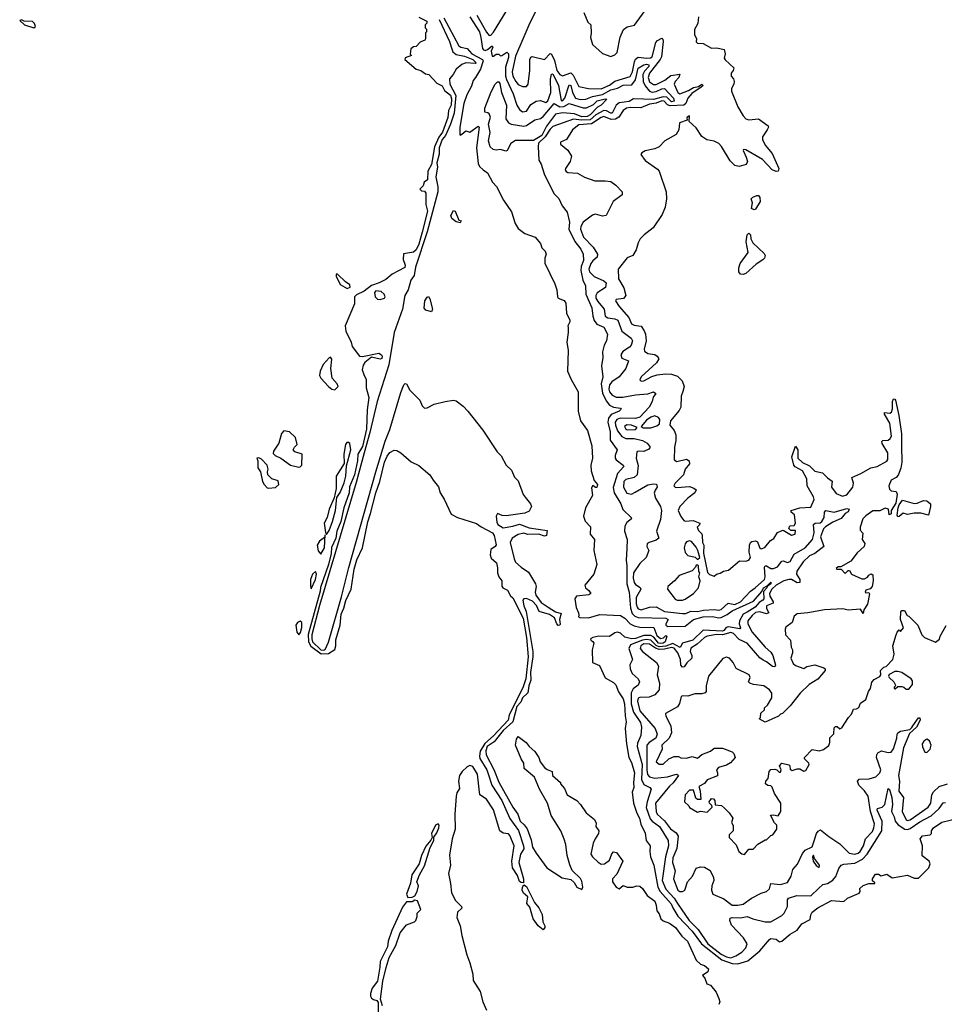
# Model space of a CAD drawing. Extents: x 2386423 to 2568864, y 578392 to 761999.
# Tile 3 of 256: x 2459912 to 2466612, y 594797 to 601933. Entities that reach past the tile are written whole.
import ezdxf

# ---------------------------------------------------------------- set-up
doc = ezdxf.new("R2010")
doc.units = 0

msp = doc.modelspace()

# ---------------------------------------------------------------- linework, layer by layer
at = {"layer": '0CON05XD'}
for points in [[(2463736, 602165), (2463608.5, 601911.5), (2463557.7, 601792.3), (2463505, 601668), (2463480.6, 601555), (2463485.9, 601525), (2463507.5, 601485), (2463525, 601464.5), (2463555, 601449.4), (2463585, 601450), (2463595.7, 601465), (2463609.2, 601565), (2463608, 601645), (2463615, 601662.5), (2463625, 601666.2), (2463715, 601645.7), (2463755, 601688), (2463765, 601684.3), (2463786.6, 601636.6), (2463804.8, 601565), (2463825, 601535.4), (2463845, 601526.4), (2463905, 601548.8), (2463921.7, 601531.7), (2463965, 601448.1), (2464035, 601434.4), (2464125, 601432.9), (2464185, 601458.7), (2464225, 601488.2), (2464335, 601522.5), (2464353.3, 601555), (2464367.4, 601627.4), (2464375, 601646.1), (2464395, 601662.1), (2464455.9, 601654.1), (2464483.3, 601656.7), (2464495, 601664.4), (2464521.9, 601768.1), (2464535, 601782.5), (2464565, 601798.6), (2464573.2, 601793.2), (2464575.3, 601775.3), (2464562.8, 601665), (2464553.3, 601645), (2464475.3, 601545), (2464466.9, 601515), (2464475, 601483.6), (2464505, 601463.5), (2464525, 601462.5), (2464587.9, 601495), (2464631.2, 601528.8), (2464695, 601538), (2464689.7, 601515), (2464661.3, 601485), (2464654.1, 601465), (2464680.5, 601405), (2464695, 601396.5), (2464759.6, 601420.4), (2464795, 601442.7), (2464830.5, 601449.5), (2464855, 601465.3), (2464861.2, 601461.2), (2464862.5, 601455), (2464850.8, 601445), (2464781.7, 601398.3), (2464752.6, 601365), (2464738.5, 601325), (2464725, 601314), (2464625, 601308.6), (2464606.3, 601316.3), (2464581.8, 601341.8), (2464565.2, 601344.8), (2464525, 601329.5), (2464475, 601321.2), (2464412.5, 601295), (2464335, 601298), (2464308.4, 601291.6), (2464285, 601275.6), (2464254.1, 601225.9), (2464228.7, 601211.3), (2464199.2, 601209.2), (2464145, 601231.1), (2464124.5, 601225), (2464055, 601178.4), (2463965, 601171.8), (2463917.5, 601135), (2463874.5, 601065.5), (2463830, 601045), (2463830.7, 601030.7), (2463885, 600987.5), (2463910, 600945), (2463900, 600905), (2463866.2, 600855), (2463864, 600845), (2463872.7, 600832.7), (2463885, 600826.2), (2463955, 600822), (2464005, 600791.2), (2464080, 600765), (2464155, 600766), (2464195, 600760), (2464232.5, 600735), (2464277.5, 600685), (2464277.5, 600665), (2464213.3, 600615), (2464162.5, 600515), (2464135, 600508.8), (2464085, 600522.9), (2464063.6, 600516.4), (2463995.4, 600464.6), (2463978.5, 600435), (2463975.4, 600415), (2463997.2, 600357.2), (2464067.3, 600285), (2464099.6, 600235), (2464097.9, 600212.1), (2464065, 600186.4), (2464051.8, 600165), (2464037.3, 600125), (2464040, 600105), (2464075, 600071.2), (2464145, 600041.1), (2464161.9, 600025), (2464158, 599992), (2464096.9, 599953.1), (2464087.5, 599935), (2464088.1, 599915), (2464100.4, 599890.4), (2464147.5, 599835), (2464154.2, 599784.2), (2464175, 599772.2), (2464225, 599765.8), (2464246.5, 599755), (2464274.7, 599674.7), (2464342.5, 599625), (2464351.9, 599605), (2464342.9, 599575), (2464331.1, 599558.9), (2464282.6, 599527.4), (2464268.6, 599505), (2464275, 599480.8), (2464325, 599460), (2464304.2, 599405), (2464255.6, 599345), (2464202.2, 599307.8), (2464186.7, 599286.7), (2464180.9, 599255), (2464187.3, 599235), (2464205, 599212.9), (2464235, 599197.4), (2464282.9, 599197.1), (2464375, 599214.6), (2464465, 599221.4), (2464505, 599235.7), (2464521.2, 599225), (2464503.1, 599196.9), (2464495.7, 599165), (2464473.1, 599125), (2464405, 599053.2), (2464375, 599042.6), (2464264, 599045), (2464239.6, 599035), (2464227.6, 599015), (2464228.5, 598995), (2464244.5, 598954.5), (2464275, 598913.3), (2464305, 598898.8), (2464365, 598898.2), (2464425, 598882.5), (2464460, 598865), (2464480, 598835), (2464470.7, 598819.3), (2464435, 598802.5), (2464395, 598806), (2464385, 598800), (2464380, 598755), (2464393.1, 598703.1), (2464386.7, 598635), (2464365.3, 598614.7), (2464305, 598601.2), (2464290.7, 598585), (2464287.9, 598545), (2464312, 598502.1), (2464345, 598495.4), (2464372, 598507.9), (2464465, 598560.8), (2464505, 598570), (2464526, 598566), (2464532.5, 598545), (2464516.4, 598523.6), (2464510.7, 598500.7), (2464520, 598465), (2464555.9, 598405.9), (2464562, 598375), (2464555, 598310), (2464526.2, 598225), (2464543.3, 598175), (2464525, 598160.8), (2464473.3, 598145), (2464459.2, 598135), (2464456, 598115), (2464471.2, 598085), (2464452.9, 598035), (2464405, 597992.5), (2464361, 597925), (2464357.8, 597885), (2464363.8, 597853.8), (2464375, 597838.9), (2464408.3, 597818.2), (2464412.1, 597805), (2464380, 597745), (2464378.8, 597698.8), (2464386, 597675), (2464395, 597663.3), (2464415, 597657), (2464475, 597675.3), (2464525, 597677.5), (2464585, 597642.8), (2464715, 597628.2), (2464739.5, 597630.5), (2464775, 597645.7), (2464825, 597642.7), (2464866.3, 597653.7), (2464948.1, 597658), (2464975, 597653.9), (2464995, 597658.8), (2465045, 597703.6), (2465095, 597694), (2465134.7, 597715), (2465208, 597792.1), (2465242.3, 597815), (2465308.4, 597875), (2465315.2, 597895), (2465310, 597965), (2465315, 597974.5), (2465325, 597974.6), (2465355, 597955.3), (2465375, 597954.5), (2465403.2, 597966.8), (2465435, 598007.8), (2465445, 598011.1), (2465475, 597999.6), (2465495, 598007.2), (2465525, 598058.5), (2465605, 598106.2), (2465657.1, 598165), (2465669.2, 598215), (2465664.6, 598275.4), (2465676.7, 598283.3), (2465713.8, 598286.2), (2465724.7, 598295.3), (2465741.9, 598325), (2465744.4, 598365), (2465753.5, 598376.5), (2465815, 598363.4), (2465905, 598390.9), (2465922.5, 598385), (2465915, 598367.1), (2465895, 598353.6), (2465865, 598318.7), (2465805, 598291.6), (2465751.9, 598258.1), (2465736.2, 598243.8), (2465715.6, 598185), (2465738.6, 598115), (2465675, 598065.2), (2465635, 598047.2), (2465590.8, 598005), (2465543.2, 597936.8), (2465540.6, 597915), (2465566.2, 597875), (2465565.5, 597854.5), (2465545, 597852.3), (2465505, 597874.8), (2465485, 597876.7), (2465448.7, 597865), (2465395, 597835.2), (2465363.3, 597805), (2465345.6, 597775), (2465347, 597755), (2465371.5, 597715), (2465371.9, 597705), (2465325, 597684), (2465324.6, 597665), (2465340.5, 597635), (2465323.3, 597626.7), (2465275, 597642.2), (2465245, 597636), (2465220.3, 597615), (2465189.2, 597575), (2465189.6, 597555), (2465220.7, 597495), (2465315, 597384.1), (2465355, 597350), (2465370.4, 597325), (2465389.7, 597255), (2465385, 597242.7), (2465368.6, 597245), (2465325, 597278.9), (2465299.1, 597290.9), (2465275, 597306.9), (2465185, 597413.8), (2465125, 597441.2), (2465085, 597484), (2465065, 597490.9), (2465006.2, 597473.8), (2464963.9, 597476.1), (2464895, 597465.3), (2464874.8, 597455.2), (2464822.6, 597407.4), (2464775, 597377.1), (2464771.5, 597355), (2464783.6, 597325), (2464783.6, 597305), (2464747.2, 597272.8), (2464726.3, 597243.7), (2464715, 597240), (2464702, 597255), (2464700, 597295), (2464680.6, 597345), (2464655, 597378.8), (2464635, 597382.3), (2464585, 597370.7), (2464545, 597369.5), (2464518.5, 597378.5), (2464475, 597408), (2464435, 597408.6), (2464412.7, 597395), (2464407.8, 597375), (2464424.5, 597355), (2464525.7, 597275), (2464542.3, 597247.7), (2464532, 597185), (2464549.2, 597125), (2464546.2, 597075), (2464515, 597040), (2464472.7, 597022.7)], [(2463225, 601965.5), (2463295, 601842.1), (2463315, 601819.6), (2463325, 601821.5), (2463345, 601842), (2463483, 602067)], [(2464000, 601985), (2464030, 601915), (2464050, 601895), (2464052.5, 601835), (2464047.5, 601805), (2464063.9, 601753.9), (2464135, 601687.5), (2464195, 601667.5), (2464225, 601677.5), (2464242.5, 601695), (2464263.6, 601806.4), (2464287, 601863), (2464315, 601882.5), (2464366.4, 601893.6), (2464445, 602000)], [(2460015, 601873.3), (2460026.7, 601885), (2460020, 601905), (2460005, 601920), (2459945, 601923.3), (2459925, 601932.5), (2459911.7, 601928.3), (2459946.7, 601895), (2460015, 601873.3)], [(2462805, 601952.5), (2462861.7, 601921.7), (2462861.7, 601908.3), (2462850, 601895), (2462850, 601875), (2462860, 601865), (2462860, 601845), (2462852.5, 601837.5), (2462852.5, 601795), (2462847.5, 601785), (2462815, 601770), (2462785, 601740), (2462765, 601737.5), (2462747, 601723), (2462742.5, 601682.5), (2462750, 601675), (2462705, 601657.5), (2462702.5, 601645), (2462784.3, 601574.3), (2462820, 601565), (2462851.7, 601541.7), (2462876.1, 601536.1), (2462935, 601472.5), (2462972.5, 601455), (2462990.5, 601420.5), (2463035, 601386.5), (2463040.2, 601360.2), (2463038.1, 601315), (2463020, 601275), (2463015.2, 601225), (2462975, 601117.5), (2462949, 601081), (2462917, 601013), (2462895, 600883.8), (2462870.5, 600835), (2462866.9, 600773.1), (2462842.5, 600755), (2462835, 600730), (2462812.5, 600705), (2462823.3, 600693.3), (2462845, 600690), (2462855.7, 600675.7), (2462855.4, 600595), (2462867.4, 600545), (2462827.5, 600392.5), (2462805, 600306.9), (2462785, 600265.4), (2462765, 600248.5), (2462693.8, 600236.2), (2462690, 600195), (2462704.2, 600155), (2462702, 600138), (2462611.1, 600088.9), (2462565, 600051.2), (2462517.5, 600025), (2462462.4, 600007.6), (2462407.5, 599965), (2462351.4, 599938.6), (2462337.5, 599925), (2462338.7, 599875), (2462271.6, 599715), (2462275.4, 599675.4), (2462314.3, 599595), (2462321.1, 599565), (2462375.4, 599495.4), (2462395, 599493.3), (2462515, 599515.8), (2462533.3, 599505), (2462538, 599495), (2462535, 599477.5), (2462525, 599473.8), (2462462.3, 599487.7), (2462412.3, 599447.7), (2462400.8, 599429.2), (2462394.4, 599395), (2462405, 599361.4), (2462422, 599325), (2462422.7, 599265), (2462442.5, 599195), (2462430.5, 599105), (2462424.8, 598965), (2462395, 598840.9), (2462361.8, 598785), (2462360, 598735), (2462337, 598635), (2462302.3, 598547.7), (2462298.3, 598505), (2462260.8, 598395), (2462238.1, 598295), (2462211.2, 598225), (2462203.3, 598175), (2462172.1, 598107.9), (2462169.4, 598065), (2462149, 597985), (2462091.3, 597818.7), (2462088.8, 597791.2), (2462002.6, 597477.4), (2462004.1, 597424.1), (2462021.5, 597391.5), (2462095.8, 597335.8), (2462149.6, 597340.4), (2462195, 597368.8), (2462203.9, 597393.9), (2462202.4, 597437.6), (2462234.2, 597545), (2462241.1, 597625), (2462261.1, 597668.9), (2462275, 597723.8), (2462312.9, 597805), (2462335, 597950), (2462355, 598018.8), (2462395.7, 598105), (2462435, 598293.3), (2462454.4, 598354.5), (2462493.1, 598505), (2462521.5, 598585), (2462555.5, 598725), (2462575, 598768.8), (2462595, 598796), (2462625, 598812.5), (2462645, 598811.4), (2462674.2, 598795), (2462747.9, 598727.9), (2462805, 598702.2), (2462884, 598635), (2462907.5, 598595), (2462947.9, 598547.9), (2462958, 598505), (2462987.9, 598457.9), (2463038.8, 598348.8), (2463085, 598324.3), (2463221.7, 598281.7), (2463256.8, 598256.8), (2463338, 598215), (2463351.2, 598195), (2463363.6, 598126.4), (2463357.5, 598115), (2463326.4, 598093.6), (2463321.2, 598055), (2463329.5, 598029.6), (2463366.1, 597996.1), (2463375, 597960), (2463373.3, 597925), (2463383.3, 597895), (2463406.4, 597866.4), (2463407, 597827), (2463412.5, 597815), (2463447.7, 597797.7), (2463467.7, 597757.7), (2463485, 597743.3), (2463560.2, 597595), (2463585.7, 597455), (2463595.5, 597315), (2463579.8, 597155), (2463558.4, 597091.6), (2463460, 596895), (2463452.6, 596855), (2463345, 596742.1), (2463282.1, 596687.9), (2463249.1, 596630.9), (2463243.8, 596595), (2463247.5, 596577.5), (2463296.7, 596495), (2463306.4, 596466.4), (2463334.4, 596384.4), (2463406.8, 596275), (2463463.4, 596143.4), (2463525.6, 596055.6), (2463562.3, 595945), (2463565.4, 595924.6), (2463541.4, 595885), (2463530, 595825), (2463562, 595705), (2463561.7, 595678.3), (2463545, 595678.8), (2463535, 595686.7), (2463519.1, 595729.1), (2463483.3, 595785), (2463477.5, 595835), (2463494.6, 595945), (2463465, 596021.2), (2463453.2, 596033.2), (2463415, 596036.9), (2463391.5, 596055), (2463345.3, 596205.3), (2463295, 596283.1), (2463247.1, 596315), (2463240.4, 596355), (2463228.5, 596465), (2463195, 596520), (2463175, 596526.9), (2463155, 596517.1), (2463117.5, 596485), (2463099.6, 596455), (2463091.1, 596415), (2463099.3, 596360.7), (2463079.7, 596330.3), (2463074.4, 596305.6), (2463066, 596175), (2463068.5, 596065), (2463046.2, 595995), (2463026.6, 595876.6), (2463032.9, 595805), (2463020, 595745), (2463035, 595672.5), (2463040.8, 595605), (2463070.2, 595550.2), (2463114.3, 595505), (2463115.4, 595494.6), (2463085, 595463.8), (2463080.8, 595425), (2463103.8, 595365), (2463115.5, 595294.5), (2463151.5, 595155), (2463175, 595096.7), (2463195.6, 595015), (2463198.7, 594968.7), (2463248.5, 594888.6), (2463268, 594815), (2463294.1, 594754.1)], [(2462951.1, 601935), (2463025.8, 601775), (2463039.9, 601730.1)], [(2462985, 601947.5), (2463094, 601745), (2463107.5, 601735), (2463155, 601723.8), (2463187.9, 601685), (2463266.8, 601645), (2463269.8, 601635), (2463250.7, 601575), (2463214.6, 601515.4), (2463197.2, 601492.8), (2463185, 601451.2), (2463151.2, 601388.8), (2463130, 601325), (2463101.1, 601155), (2463101.2, 601101.2), (2463105, 601097.5), (2463115, 601102.5), (2463145, 601126.7), (2463175, 601117.5), (2463235, 601162.5), (2463242.5, 601155), (2463222, 601005), (2463235, 600890), (2463245, 600870), (2463270, 600845), (2463303, 600823), (2463337.5, 600755), (2463367.5, 600725), (2463417.5, 600625), (2463475, 600540), (2463502.5, 600455), (2463525, 600420), (2463573, 600383), (2463646.4, 600356.4), (2463685, 600310), (2463695, 600280), (2463720, 600255), (2463727.5, 600235), (2463717.5, 600205), (2463718.3, 600168.3), (2463788.8, 600018.8), (2463803.3, 599975), (2463808.8, 599925), (2463815, 599914), (2463857.4, 599897.4), (2463869.5, 599879.5), (2463875.5, 599805), (2463897.8, 599755), (2463897.6, 599742.4), (2463883.8, 599715), (2463887, 599703), (2463887.5, 599665), (2463876.7, 599595), (2463886.7, 599535), (2463882.5, 599385), (2463907.5, 599325), (2463960, 599235), (2463960, 599095), (2463976.7, 599025), (2464026.7, 598955), (2464058.8, 598845), (2464063.6, 598756.4), (2464051.2, 598705), (2464053.9, 598663.9), (2464073.8, 598593.8), (2464100, 598565), (2464095, 598542.5), (2464085, 598542.5), (2464065, 598557.5), (2464055, 598540), (2464062.5, 598485), (2464013.3, 598395), (2463996.7, 598335), (2464009.3, 598299.3), (2464047.7, 598257.7), (2464046.2, 598205), (2464076.7, 598165), (2464072.5, 598085), (2464093.3, 597985), (2464072.5, 597915), (2464007.5, 597835), (2464012.5, 597815), (2464037.5, 597795), (2464050, 597775), (2464036.1, 597763.9), (2463946.1, 597753.9), (2463933.8, 597735), (2463943.6, 597673.6), (2463962.5, 597635), (2463963, 597617), (2463962.5, 597605), (2463970.7, 597600.7), (2464035, 597597.9), (2464115, 597621.3), (2464265, 597614.3), (2464296.5, 597596.5), (2464335, 597553.8), (2464365, 597539.5), (2464405, 597530.9), (2464508.6, 597528.6), (2464530.2, 597470.2), (2464555, 597448.6), (2464577.7, 597452.3), (2464595, 597470), (2464602.5, 597465), (2464589.2, 597425), (2464575.7, 597415), (2464555, 597411.6), (2464541.5, 597415), (2464507.4, 597457.4), (2464485, 597469.2), (2464435, 597470.9), (2464375, 597447.2), (2464345, 597445.9), (2464298.2, 597458.2), (2464265, 597486), (2464245, 597494), (2464225, 597489.2), (2464185, 597463.6), (2464110, 597465), (2464064.3, 597455.7), (2464047.5, 597445), (2464050, 597435), (2464066.4, 597426.4), (2464072.5, 597415), (2464060, 597365), (2464062.5, 597275), (2464113, 597253), (2464155, 597162.5), (2464215, 597128.8), (2464231.2, 597111.2), (2464252.1, 597062.1), (2464285, 597010.8), (2464294.7, 596975), (2464298.5, 596888.5), (2464307.5, 596845), (2464298.6, 596795), (2464308.9, 596685), (2464326.7, 596586.7), (2464345, 596550), (2464367.7, 596475), (2464359.2, 596405), (2464361.4, 596368.6), (2464350.8, 596335), (2464359.2, 596255), (2464383.2, 596183.2), (2464403.5, 596145), (2464413.1, 596103.1), (2464445, 596037.5), (2464452.5, 595985), (2464481.2, 595945), (2464478, 595905), (2464483.5, 595865), (2464506.5, 595805), (2464536.6, 595646.6), (2464553.1, 595615), (2464632.7, 595525), (2464645, 595496), (2464682.2, 595435), (2464785, 595327.3), (2464852.7, 595235), (2464999.6, 595119.6), (2465075, 595092.5), (2465115, 595090.9), (2465187.6, 595112.4), (2465275.9, 595184.1), (2465345, 595267.5), (2465355, 595272.5), (2465395, 595270), (2465418.3, 595248.3), (2465435, 595253.3), (2465495, 595305.8), (2465545.6, 595334.4), (2465580.6, 595379.4), (2465639.5, 595410.4), (2465644.3, 595445), (2465654.5, 595465), (2465695, 595496.7), (2465795, 595550), (2465885, 595542.5), (2465910, 595565), (2465995, 595603.3), (2466002.5, 595615), (2466000, 595635), (2466025, 595656.7), (2466065, 595672.5), (2466108.3, 595671.7), (2466108.3, 595678.3), (2466092.5, 595692.5), (2466092.5, 595705), (2466115, 595740), (2466135, 595740), (2466155, 595727.5), (2466195, 595740), (2466235, 595712.5), (2466345, 595732.5), (2466395, 595710), (2466425, 595710), (2466500, 595785), (2466510, 595815), (2466503.3, 595835), (2466453, 595873), (2466453.3, 595945), (2466436.7, 595995), (2466455, 596017.5), (2466510, 596025), (2466520, 596035), (2466520, 596055), (2466533.3, 596075), (2466595, 596118), (2466715, 596146.2)], [(2463174.1, 601954.1), (2463243.1, 601845), (2463254.7, 601805), (2463265.5, 601725.5), (2463272.5, 601715), (2463285, 601711.1), (2463302.7, 601717.3), (2463335, 601743.3), (2463341.2, 601735), (2463329.2, 601705), (2463335, 601670), (2463345, 601670), (2463365, 601683.3), (2463385, 601682.5), (2463395, 601672.5), (2463405, 601673.3), (2463442, 601698), (2463454.2, 601685), (2463455, 601660), (2463431.5, 601588.5), (2463432.4, 601525), (2463438.7, 601498.7), (2463487.1, 601395), (2463515, 601313.8), (2463533.6, 601283.6), (2463555, 601265.8), (2463585, 601270.8), (2463615, 601317.5), (2463655, 601342.5), (2463685, 601348.8), (2463725, 601332), (2463738.6, 601345), (2463760.7, 601405), (2463758.3, 601501.7), (2463765, 601538.8), (2463775, 601540.8), (2463816.9, 601456.9), (2463835, 601348.6), (2463845.6, 601345), (2463863.2, 601365), (2463895, 601460.8), (2463905, 601455.8), (2463917.7, 601405), (2463938.5, 601365), (2463973.7, 601353.7), (2464013.9, 601356.1), (2464062.9, 601377.1), (2464135, 601391.7), (2464195, 601423.9), (2464245, 601437.3), (2464285, 601459.2), (2464348.3, 601461.7), (2464373.7, 601496.3), (2464395, 601582.5), (2464435, 601607.2), (2464455, 601610.9), (2464471.1, 601605), (2464470.4, 601595), (2464439.7, 601560.3), (2464428, 601535), (2464429.5, 601485), (2464443.4, 601453.4), (2464476.2, 601416.2), (2464495, 601408.4), (2464525, 601412), (2464565, 601431.7), (2464585, 601434.6), (2464650.3, 601365), (2464655, 601344), (2464635, 601337.1), (2464601, 601371), (2464575, 601374.6), (2464505, 601355.1), (2464360.3, 601359.7), (2464329.7, 601340.3), (2464255, 601329.8), (2464234.2, 601315), (2464205, 601256.2), (2464195, 601254.8), (2464165, 601272), (2464145, 601275.5), (2464087.1, 601242.9), (2464045, 601208.1), (2463984.2, 601204.2), (2463925, 601212.5), (2463775, 601159.6), (2463755, 601139.1), (2463720.3, 601085), (2463672, 601038), (2463668, 601015), (2463672.9, 600915), (2463690.3, 600885), (2463711.6, 600815), (2463783.5, 600673.5), (2463818.3, 600638.3), (2463843, 600583), (2463878.2, 600538.2), (2463895.3, 600465), (2463892.3, 600415), (2463935.7, 600325.7), (2463979.3, 600269.3), (2463994.4, 600235), (2463997.6, 600187.6), (2463981.3, 600145), (2463978.7, 600115), (2463993.2, 600045), (2464013.3, 600003.3), (2464013.9, 599945), (2464057.9, 599845), (2464064.5, 599785.5), (2464075, 599752.5), (2464095, 599727.5), (2464145.3, 599705.3), (2464170.4, 599655), (2464164.6, 599605), (2464147.3, 599575), (2464136.4, 599526.4), (2464136.9, 599485), (2464127.8, 599425), (2464138.5, 599345), (2464125.9, 599295), (2464135, 599226), (2464160.8, 599170.8), (2464185, 599140), (2464215.3, 599125.4), (2464265, 599117.5), (2464269.5, 599109.6), (2464256.2, 599095), (2464197.5, 599072.5), (2464177.9, 599045), (2464174.1, 599015), (2464190, 598945), (2464191.9, 598885), (2464242, 598815), (2464227.5, 598775), (2464228, 598755), (2464234.3, 598744.3), (2464285.5, 598705.5), (2464290, 598695), (2464243.2, 598645), (2464212, 598542), (2464220.8, 598505), (2464268, 598425), (2464283.9, 598383.9), (2464343.8, 598325), (2464346.1, 598316.1), (2464311.5, 598288.5), (2464296.5, 598263.5), (2464296, 598226), (2464314.4, 598165), (2464310.7, 598100.7), (2464306.2, 598015), (2464312.3, 597975), (2464311.6, 597845), (2464327.5, 597785), (2464338, 597667.9), (2464350.5, 597630.5), (2464368.8, 597608.8), (2464395, 597600.3), (2464594.7, 597594.7), (2464611.2, 597585), (2464594.6, 597554.6), (2464595, 597544.3), (2464610, 597535), (2464735, 597537.9), (2464794.7, 597585.4), (2464865, 597606), (2464935, 597607.1), (2464975, 597596.8), (2464995, 597600.5), (2465038.6, 597621.4), (2465075, 597648.9), (2465230.7, 597719.3), (2465291.2, 597788.8), (2465303.3, 597815), (2465329.7, 597830.3), (2465355, 597857.1), (2465355.4, 597845), (2465331.7, 597828.3), (2465325.2, 597814.8)], [(2464830, 601955), (2464826.7, 601905), (2464803, 601863), (2464802.5, 601825), (2464817.5, 601795), (2464813, 601773), (2464823, 601763), (2464865, 601760), (2464925, 601726.7), (2464965, 601728.8), (2465017.7, 601717.7), (2465023.3, 601685), (2465017.5, 601655), (2465023.3, 601643.3), (2465087.5, 601585), (2465082.5, 601565), (2465066.7, 601545), (2465066.7, 601525), (2465083.6, 601503.6), (2465088.8, 601485), (2465086.7, 601465), (2465070, 601435), (2465070, 601415), (2465115, 601302.5), (2465155, 601235.7), (2465175, 601215.6), (2465195, 601207.1), (2465265.8, 601215.8), (2465336.7, 601165), (2465338.8, 601155), (2465328.8, 601135), (2465295.8, 601085), (2465295.6, 601065), (2465315, 601024), (2465364.2, 600964.2), (2465413.1, 600855), (2465408, 600835), (2465395, 600832.7), (2465365, 600845.6), (2465295, 600920.8), (2465175, 600990), (2465157, 600993), (2465154.3, 600985.7), (2465176.8, 600936.8), (2465186.9, 600905), (2465176.2, 600883.8), (2465125, 600868.8), (2465095, 600877.5), (2465060.6, 600910.6), (2464997.3, 601015), (2464977.5, 601035), (2464945, 601051.8), (2464891.5, 601061.5), (2464855.9, 601085.9), (2464815, 601150), (2464762.5, 601195), (2464765, 601236.7), (2464747.5, 601225), (2464750, 601205), (2464692.5, 601185), (2464687.5, 601135), (2464669.3, 601100.7), (2464587.5, 601055), (2464545, 601012.5), (2464515, 600997.5), (2464445, 600982.5), (2464420.7, 600969.3), (2464413, 600957), (2464445, 600913.3), (2464535, 600850), (2464546.1, 600836.1), (2464596.2, 600685), (2464600, 600635), (2464590, 600575), (2464568.8, 600521.2), (2464503.3, 600425), (2464437.5, 600375), (2464407.5, 600345), (2464393.8, 600316.2), (2464380, 600265), (2464356.4, 600223.6), (2464313.6, 600206.4), (2464250, 600125), (2464251.4, 600055), (2464290, 599990), (2464304.2, 599935), (2464288.5, 599911.5), (2464235, 599906.2), (2464230, 599895), (2464255, 599854), (2464325.5, 599775), (2464345, 599728), (2464365, 599718.9), (2464415, 599711.4), (2464438.5, 599678.5), (2464447.3, 599655), (2464451.9, 599605), (2464436.7, 599545), (2464440.2, 599530.2), (2464465, 599514.6), (2464515.4, 599505.4), (2464530.8, 599495), (2464542.5, 599475), (2464527.5, 599445), (2464414.6, 599345.4), (2464405, 599322.5), (2464415, 599314.2), (2464435, 599316), (2464491.8, 599348.2), (2464531.1, 599358.9), (2464592.6, 599367.4), (2464635, 599364.4), (2464678.7, 599348.7), (2464713.3, 599315), (2464727.5, 599275), (2464718, 599238), (2464706, 599205), (2464704, 599125), (2464690.3, 599099.7), (2464628.8, 599025), (2464623.3, 598995), (2464654, 598955), (2464665.7, 598925), (2464665.7, 598884.3), (2464656, 598835), (2464654.3, 598744.3), (2464675, 598731.9), (2464745, 598748.1), (2464763.8, 598735), (2464766.2, 598715), (2464734.4, 598675.6), (2464723.3, 598635), (2464662.9, 598575), (2464651.4, 598555), (2464661.2, 598545), (2464675, 598542.2), (2464765, 598548.9), (2464797.9, 598537.9), (2464813.3, 598525), (2464805.7, 598504.3), (2464755, 598466), (2464694.7, 598405.4), (2464683.5, 598375), (2464702.3, 598332.3), (2464725, 598302.5), (2464735, 598297.5), (2464793, 598303), (2464840, 598285), (2464838.3, 598271.7), (2464822.5, 598255), (2464831.7, 598231.7), (2464855, 598207.5), (2464858.8, 598195), (2464860, 598145), (2464868.8, 598125), (2464866.4, 598066.4), (2464896, 597926), (2464911.4, 597911.4), (2464945, 597900), (2464962.5, 597915), (2464988.1, 597921.9), (2465012.5, 597935), (2465047.5, 597942.5), (2465128.8, 598011.2), (2465175, 598008.6), (2465195.8, 598015), (2465207.5, 598035), (2465198, 598075), (2465200, 598125), (2465206.9, 598143), (2465218.4, 598151.6), (2465245, 598156), (2465259.1, 598149.1), (2465275, 598103.8), (2465285, 598096.9), (2465311.8, 598108.2), (2465351.7, 598158.3), (2465376.4, 598173.6), (2465404.1, 598215.9), (2465425, 598226.7), (2465445, 598233.3), (2465505, 598196.7), (2465532.5, 598205), (2465535, 598230), (2465500.7, 598230.7), (2465486.7, 598245), (2465492.5, 598265), (2465525, 598267.5), (2465533.8, 598285), (2465525.8, 598345), (2465503.3, 598365), (2465503.8, 598375), (2465565, 598396), (2465645, 598400), (2465670, 598455), (2465665.6, 598475), (2465617.5, 598555), (2465616.2, 598605), (2465583.9, 598663.9), (2465531.5, 598691.5), (2465522.9, 598705), (2465508, 598765), (2465535, 598842.5), (2465552, 598815), (2465550.8, 598755), (2465585, 598724.4), (2465635, 598698.6), (2465675, 598660.8), (2465729.7, 598649.7), (2465765, 598613.8), (2465799.3, 598589.3), (2465794, 598545), (2465829.3, 598499.3), (2465875, 598480), (2465905, 598490), (2465948.8, 598545), (2465954, 598575), (2465942.5, 598615), (2466007, 598643), (2466080, 598685), (2466125, 598694.4), (2466195, 598732.9), (2466204.2, 598745), (2466202.5, 598795), (2466162.1, 598862.1), (2466160, 598875), (2466166.4, 598883.6), (2466205, 598885.8), (2466221.3, 598898.7), (2466229.4, 598915), (2466218.9, 599008.9), (2466180, 599075), (2466180, 599085), (2466218, 599082), (2466230.5, 599089.6), (2466236.6, 599113.4), (2466236.9, 599165), (2466245, 599186.2), (2466255, 599183.8), (2466259.4, 599175), (2466283.8, 599063.8), (2466301.8, 598931.8), (2466301.5, 598845)], [(2463039.9, 601730.1), (2463051.5, 601701.5), (2463075, 601680), (2463135, 601669.8), (2463195, 601644.6), (2463218.8, 601621.2), (2463215, 601616.7), (2463145, 601620.8), (2463115, 601609.2), (2463074.3, 601575.7), (2463054.2, 601535), (2463025.9, 601504.1), (2463029.6, 601465), (2463072, 601385), (2463060, 601255), (2463032.6, 601175), (2462997.4, 601095), (2462974.1, 601065), (2462951.5, 601005), (2462951.9, 600958.1), (2462935, 600896.2), (2462938.9, 600865), (2462927.7, 600795), (2462942.8, 600722.8), (2462941.5, 600685), (2462864.7, 600394.7), (2462780.9, 600139.1), (2462770.6, 600079.4), (2462746.9, 600045), (2462728.2, 599975), (2462703.1, 599935), (2462685.9, 599834.1), (2462625.7, 599665), (2462587.8, 599432.2), (2462502.7, 599165), (2462449.2, 598940.8), (2462407, 598795), (2462350.8, 598579.2), (2462085, 597687.3), (2462028.6, 597475), (2462027.8, 597445), (2462034.4, 597424.4), (2462095, 597366.1), (2462115, 597362.5), (2462125, 597368.1), (2462148.5, 597421.5), (2462245, 597751.1), (2462297.5, 597962.5), (2462491.9, 598655), (2462561.5, 598878.5), (2462595, 598962.5), (2462675, 599230), (2462695, 599286.7), (2462705, 599296.7), (2462715, 599293.3), (2462738.3, 599248.3), (2462812.1, 599175), (2462827.5, 599135), (2462845, 599118), (2462865, 599119.2), (2462915.7, 599145.7), (2462995, 599166.8), (2463055, 599176.2), (2463075, 599171.1), (2463125, 599132.9), (2463160, 599095), (2463268, 598958), (2463372.4, 598802.3), (2463402.1, 598772.1), (2463436.9, 598705), (2463475, 598668), (2463497.9, 598617.9), (2463525, 598590), (2463561.3, 598491.3), (2463575, 598471.5), (2463612.5, 598425), (2463620.6, 598405), (2463605, 598371.2), (2463573.1, 598356.9), (2463436.2, 598336.2), (2463408.7, 598338.7), (2463375, 598353.3), (2463364, 598335), (2463370.7, 598290.7), (2463377.5, 598275), (2463415, 598250.5), (2463485, 598261.6), (2463535, 598277.1), (2463605, 598249.5), (2463735, 598230), (2463728.8, 598195), (2463715, 598190.8), (2463675, 598204.3), (2463595, 598202.5), (2463565, 598210.4), (2463525, 598202), (2463480.5, 598175), (2463466.2, 598145), (2463494, 598025), (2463505, 598000.6), (2463545, 597964), (2463598.5, 597928.6), (2463648.6, 597845), (2463654.2, 597825), (2463647.1, 597785), (2463651.1, 597761.1), (2463690, 597710), (2463740.8, 597675), (2463795, 597640.5), (2463835, 597630), (2463823.8, 597585), (2463828.3, 597551.7), (2463825.7, 597544.3), (2463815, 597542.9), (2463804.4, 597555), (2463788, 597598), (2463751.9, 597622), (2463677.1, 597645), (2463657.8, 597687.8), (2463628, 597718), (2463585, 597737.1), (2463565, 597736), (2463559.2, 597725), (2463564.1, 597685), (2463583.3, 597645), (2463630.9, 597355), (2463630.8, 597315), (2463614.6, 597204.6), (2463616.8, 597145), (2463600.4, 597105), (2463593.4, 597055), (2463555, 597016.9), (2463543, 596987), (2463514.9, 596955), (2463485.6, 596844.4), (2463415, 596781.8), (2463386.2, 596745), (2463350, 596700), (2463300, 596665), (2463289.2, 596635), (2463291.1, 596605), (2463348.7, 596498.7), (2463385, 596405.8), (2463485, 596225.8), (2463521.1, 596175), (2463537.8, 596125), (2463568.3, 596098.2), (2463588.3, 596068.3), (2463618.9, 595988.9), (2463628.9, 595935), (2463655, 595892), (2463732.5, 595785), (2463843, 595713), (2463905, 595702.5), (2463929.3, 595679.3), (2463950, 595645), (2463985, 595630), (2463992.5, 595645), (2463985, 595690), (2463975, 595707.5), (2463915.9, 595765.9), (2463897.9, 595807.9), (2463880, 595875), (2463870, 595955), (2463857, 595993), (2463833.2, 596053.2), (2463763.1, 596165), (2463736.7, 596255), (2463678, 596355), (2463642.7, 596442.7), (2463568.8, 596505), (2463566, 596545), (2463547.1, 596575), (2463504, 596675), (2463511.7, 596718.3), (2463525, 596736.7), (2463581.2, 596695), (2463605, 596664.2), (2463645, 596628.8), (2463673.3, 596585), (2463684.3, 596554.3), (2463715, 596513.3), (2463735, 596497.5), (2463770, 596485), (2463772.5, 596455), (2463830, 596405), (2463830, 596395), (2463860.7, 596360.7), (2463880, 596315), (2463948.8, 596275), (2463976.7, 596245), (2464016.7, 596185), (2464077.5, 596135), (2464089.3, 596109.3), (2464086.7, 596085), (2464110, 596055), (2464106.4, 596035), (2464083.1, 595995), (2464068.9, 595965), (2464051.5, 595885), (2464063.1, 595865), (2464105, 595827.1), (2464125, 595812.5), (2464150, 595815), (2464185, 595842.5), (2464202, 595888), (2464215, 595902.5), (2464235.9, 595895.9), (2464283.3, 595835), (2464239.2, 595740.8), (2464208, 595705), (2464208.8, 595685), (2464233.3, 595645), (2464255, 595633.8), (2464285, 595657.5), (2464315, 595646.7), (2464355, 595646.7), (2464385, 595656.2), (2464405, 595653.8), (2464426.2, 595635), (2464460, 595585), (2464513.8, 595545), (2464525.5, 595515.5), (2464530, 595475), (2464545, 595452.5), (2464557.5, 595415), (2464575, 595401.4), (2464620, 595385), (2464665, 595354.2), (2464711.1, 595291.1), (2464750.5, 595255), (2464815, 595117.5), (2464845, 595087.5), (2464875, 595078.8), (2464904, 595055), (2464898.3, 595031.7), (2464860, 595005), (2464876.7, 594985), (2464892.5, 594945), (2464917.5, 594935), (2464960, 594885), (2464979.3, 594839.3), (2464986.7, 594815), (2464977.5, 594795)], [(2463435, 600981.5), (2463395, 600993.1), (2463365, 600987.9), (2463343.1, 600993.1), (2463322.1, 601012.1), (2463310, 601055), (2463321.4, 601115), (2463308.5, 601175), (2463322.8, 601227.2), (2463315, 601250.6), (2463305, 601258.9), (2463282.7, 601262.7), (2463281.7, 601291.7), (2463328.9, 601411.1), (2463357.3, 601465), (2463375, 601482.5), (2463385, 601482.1), (2463391.7, 601471.7), (2463403.1, 601405), (2463439.3, 601315), (2463434, 601215), (2463453.2, 601185), (2463474.2, 601175), (2463565, 601161.9), (2463585, 601166.9), (2463645, 601206.8), (2463685, 601217.7), (2463705, 601230.8), (2463785, 601325.6), (2463825, 601301.5), (2463855, 601303.8), (2463895, 601326.8), (2463995, 601293.5), (2464020, 601295), (2464070.8, 601319.2), (2464097.5, 601345), (2464155, 601360), (2464166.2, 601356.2), (2464125.7, 601315), (2464100, 601300), (2464045, 601244.7), (2464025, 601232.6), (2463985, 601230.4), (2463931.4, 601251.4), (2463845, 601258.5), (2463795, 601248.3), (2463729.2, 601160.8), (2463695, 601093.3), (2463635, 601058.4), (2463505, 601057.8), (2463471.9, 601035), (2463445, 600984.5), (2463435, 600981.5)], [(2465235, 600554.4), (2465215.8, 600565), (2465223.3, 600605), (2465213.3, 600635), (2465225, 600647.5), (2465255, 600660), (2465265, 600658), (2465275.5, 600645), (2465277.5, 600615), (2465245, 600560), (2465235, 600554.4)], [(2463105, 600460), (2463075, 600467.5), (2463042.6, 600492.6), (2463037.1, 600515), (2463055, 600550), (2463068.8, 600545), (2463095, 600480), (2463110, 600475), (2463105, 600460)], [(2465155, 600086.2), (2465135, 600088.1), (2465124.5, 600105), (2465123.8, 600135), (2465133.6, 600166.4), (2465190, 600245), (2465177.2, 600322.8), (2465184.5, 600375), (2465195, 600385.8), (2465207.5, 600375), (2465209.2, 600345), (2465224.3, 600315), (2465307.6, 600237.6), (2465314.5, 600224.5), (2465308.8, 600205), (2465297.5, 600192.5), (2465249.8, 600160.2), (2465175, 600093.8), (2465155, 600086.2)], [(2462285, 599984.6), (2462305.8, 599994.2), (2462305, 600011.4), (2462273.3, 600033.3), (2462215, 600090), (2462205, 600090), (2462206, 600075), (2462234.7, 600014.7), (2462285, 599984.6)], [(2462525, 599904.4), (2462556.2, 599915), (2462560, 599925), (2462554, 599945), (2462532.1, 599962.1), (2462492, 599968), (2462482.2, 599955), (2462487.5, 599925), (2462505, 599907.5), (2462525, 599904.4)], [(2462895, 599816), (2462855, 599827.5), (2462843.4, 599843.4), (2462848.6, 599895), (2462865, 599921.4), (2462875, 599926.2), (2462885, 599910), (2462902.7, 599835), (2462895, 599816)], [(2462195, 599251.2), (2462220, 599275), (2462213.3, 599295), (2462175.8, 599335.8), (2462167.5, 599405), (2462173.6, 599473.6), (2462165, 599486.7), (2462155, 599483.3), (2462110, 599435), (2462088.2, 599385), (2462084.5, 599354.5), (2462094.4, 599334.4), (2462148.8, 599275), (2462175, 599256.2), (2462195, 599251.2)], [(2464485, 598974.6), (2464529.8, 598990.2), (2464548.8, 599005), (2464550.8, 599035), (2464540.6, 599050.6), (2464515, 599060.9), (2464485, 599052.9), (2464455, 599029.6), (2464416.2, 598985), (2464430, 598975), (2464485, 598974.6)], [(2464315, 598960), (2464375, 598963.3), (2464387.7, 598977.7), (2464346.2, 598995), (2464312.6, 598997.4), (2464295.8, 598985), (2464304.3, 598965), (2464315, 598960)], [(2461935, 598690), (2461945, 598692.5), (2461957.5, 598705), (2461960, 598785), (2461905, 598800), (2461893.3, 598815), (2461902.5, 598835), (2461922.5, 598855), (2461911.2, 598905), (2461866.1, 598946.1), (2461825, 598952.5), (2461810, 598935), (2461790, 598865), (2461750, 598805), (2461748.3, 598788.3), (2461762.5, 598775), (2461805, 598756.2), (2461875, 598703.3), (2461935, 598690)], [(2462135, 598202.5), (2462155, 598230), (2462179.2, 598295), (2462200.4, 598375), (2462210.8, 598469.2), (2462235, 598506.7), (2462263.8, 598576.2), (2462274.4, 598625), (2462279.2, 598700.8), (2462311.4, 598815), (2462305, 598862.5), (2462295, 598869.2), (2462282.4, 598867.6), (2462272.9, 598855), (2462260.8, 598785), (2462262.3, 598717.7), (2462205.7, 598625), (2462205.6, 598535), (2462191.4, 598468.6), (2462155, 598386.7), (2462139.5, 598325), (2462118.5, 598285), (2462126.7, 598216.7), (2462135, 598202.5)], [(2466301.5, 598845), (2466304.6, 598725.4), (2466298.2, 598681.8), (2466278.6, 598631.4), (2466264.3, 598615.7), (2466227.1, 598595), (2466210.8, 598555), (2466215, 598530), (2466228.3, 598518.3), (2466263.6, 598513.6), (2466270, 598495), (2466261.7, 598428.3), (2466227.5, 598375), (2466228.3, 598351.7), (2466212.5, 598345), (2466207.5, 598385), (2466185, 598393.3), (2466145, 598373.8), (2466095, 598373.3), (2466045, 598337.5), (2466022.5, 598315), (2466002.5, 598255), (2466003, 598233), (2466021.7, 598211.7), (2466017.5, 598165), (2466037, 598137), (2466032.5, 598115), (2465980.5, 598069.6), (2465935, 598007.5), (2465861.7, 597968.3), (2465843, 597967), (2465830, 597955), (2465835, 597950), (2465865, 597950), (2465895, 597920), (2465915, 597940), (2465925, 597940), (2465940, 597915), (2466015, 597880), (2466035, 597880), (2466055, 597892.5), (2466065, 597907.5), (2466083.6, 597916.4), (2466095, 597910), (2466098, 597865), (2466090, 597825), (2466075, 597808.8), (2466045, 597797.5), (2466040, 597785), (2466045, 597780), (2466065, 597782.5), (2466071.2, 597771.2), (2466055, 597697.5), (2466030, 597655), (2466025, 597630), (2466005, 597660), (2465915, 597652.5), (2465877.5, 597662.5), (2465744.1, 597655.9), (2465623, 597633), (2465545, 597627.5), (2465525, 597610), (2465510, 597565), (2465465, 597530), (2465460, 597515), (2465462.5, 597475), (2465497.5, 597435), (2465502.5, 597385), (2465512.5, 597365), (2465512.5, 597345), (2465500, 597305), (2465517, 597267), (2465535, 597252.5), (2465595, 597231.2), (2465616, 597244), (2465675, 597256.7), (2465740, 597235), (2465748.3, 597228.3), (2465750, 597215), (2465696.4, 597153.6), (2465632.5, 597115), (2465567, 597053), (2465495, 596960), (2465440, 596905), (2465425, 596900), (2465410, 596885), (2465315, 596842.5), (2465270, 596865), (2465280, 596875), (2465283, 596907), (2465308.3, 596931.7), (2465310, 596945), (2465330, 596965), (2465361.7, 597018.3), (2465361.7, 597051.7), (2465346.4, 597076.4), (2465305, 597106.2), (2465230, 597115), (2465202.5, 597125), (2465192.5, 597135), (2465206.7, 597165), (2465197.5, 597185), (2465105, 597230), (2465081.2, 597275), (2465055, 597306), (2465035, 597313.8), (2465007.7, 597302.3), (2464902.5, 597175), (2464886.7, 597105), (2464887.5, 597065), (2464880, 597055), (2464855, 597047.5), (2464805, 597046.7), (2464755, 597030), (2464717, 597033), (2464705, 597027.5), (2464694.1, 596975.9), (2464678.3, 596951.7), (2464592.5, 596905), (2464593.3, 596885), (2464631.2, 596815), (2464636.2, 596765), (2464618.8, 596725), (2464566.2, 596675), (2464568.8, 596645), (2464523.3, 596555), (2464545, 596536.7), (2464575, 596536.2), (2464615, 596576.7), (2464655, 596592.5), (2464685, 596592.5), (2464703.9, 596583.9), (2464745, 596580), (2464785, 596593.8), (2464825, 596581.2), (2464855, 596606.2), (2464918.3, 596631.7), (2464945, 596652.5), (2465005, 596652.5), (2465075, 596627.5), (2465087.5, 596615), (2465097.5, 596585), (2465063.6, 596546.4), (2465035, 596530), (2464975, 596512.5), (2464962.5, 596495), (2464970, 596475), (2464968.3, 596451.7), (2464895, 596422.5), (2464873.8, 596396.2), (2464832.5, 596375), (2464842.5, 596345), (2464848.3, 596281.7), (2464825, 596280), (2464811.7, 596291.7), (2464795, 596350), (2464765, 596350), (2464733.3, 596315), (2464730, 596265), (2464760, 596235), (2464765, 596222.5), (2464825, 596190), (2464845, 596197.5), (2464895, 596190), (2464930, 596225), (2464928.3, 596238.3), (2464910, 596255), (2464907.5, 596265), (2464925, 596287.5), (2464940, 596285), (2464950, 596275), (2464951.7, 596241.7), (2464997, 596237), (2465019.3, 596219.3), (2465052.5, 596185), (2465080, 596145), (2465070, 596115), (2465081.7, 596091.7), (2465082.5, 596055), (2465052.5, 596025), (2465053.3, 596005), (2465103.6, 595953.6), (2465123.3, 595905), (2465145, 595886.7), (2465165, 595883.3)], [(2461715, 598536.7), (2461765, 598542.5), (2461790, 598565), (2461785, 598590), (2461740, 598605), (2461710, 598635), (2461707.5, 598655), (2461713.3, 598675), (2461704, 598704), (2461665, 598747.5), (2461645, 598757.5), (2461630, 598755), (2461637.5, 598735), (2461637.5, 598685), (2461656.7, 598655), (2461672.5, 598585), (2461683.8, 598565), (2461705, 598540), (2461715, 598536.7)], [(2466275, 598330), (2466271.2, 598341.2), (2466277.5, 598395), (2466284.2, 598415.8), (2466310, 598450), (2466395, 598426.7), (2466415, 598428.8), (2466461.7, 598448.3), (2466485, 598446.7), (2466512.5, 598425), (2466513.3, 598405), (2466497, 598343), (2466443.6, 598356.4), (2466395, 598357.5), (2466345, 598346.7), (2466315, 598356.7), (2466285, 598333.3), (2466275, 598330)], [(2462095, 598060), (2462121.4, 598105), (2462125, 598200), (2462120, 598180), (2462085, 598152.5), (2462068.1, 598125), (2462075, 598083.3), (2462095, 598060)], [(2464825, 598020), (2464840, 598035), (2464827, 598087), (2464815, 598110), (2464780.7, 598150.7), (2464765, 598156.7), (2464745, 598148.8), (2464734.2, 598135), (2464726.4, 598106.4), (2464735, 598072.5), (2464755, 598050), (2464807, 598037), (2464825, 598020)], [(2462025, 597807.5), (2462055.5, 597875), (2462062, 597915), (2462055, 597933.3), (2462034.5, 597915.5), (2462018.1, 597875), (2462018.3, 597828.3), (2462025, 597807.5)], [(2464715, 597725.8), (2464735, 597732.9), (2464795, 597774.5), (2464831.1, 597815), (2464843.3, 597865), (2464832.5, 597895), (2464840, 597925), (2464833, 597933), (2464830, 597975), (2464825, 597980), (2464815, 597980), (2464810, 597965), (2464785, 597937.5), (2464690, 597905), (2464657.5, 597865), (2464610, 597825), (2464607.5, 597805), (2464662.7, 597732.7), (2464676.4, 597726.4), (2464715, 597725.8)], [(2465325.2, 597814.8), (2465301.7, 597788.3), (2465304.6, 597735), (2465297.5, 597725), (2465270.9, 597709.1), (2465242.5, 597675), (2465185, 597637.8), (2465154.7, 597625.3), (2465128.9, 597575), (2465126.8, 597555), (2465135.6, 597524.5), (2465131.7, 597518.3), (2465045, 597533.5), (2465031, 597529), (2465015.2, 597505), (2465005, 597500.2), (2464865, 597509.3), (2464790.4, 597435), (2464714.6, 597415), (2464697.4, 597382.6), (2464645, 597410.7), (2464595, 597392.5), (2464545, 597388.9), (2464525, 597398.2), (2464485, 597434.9), (2464455, 597441.3), (2464425, 597437.2), (2464338.8, 597401.2), (2464326.5, 597375), (2464352, 597295), (2464333.2, 597256.8), (2464335, 597227.5), (2464351.5, 597195), (2464394.3, 597155), (2464404.2, 597135), (2464395, 597108.8), (2464357.9, 597082.1), (2464343.1, 597055), (2464344.1, 596975), (2464360.8, 596915), (2464409.7, 596839.7), (2464419.1, 596805), (2464414.3, 596745), (2464389.6, 596690.4), (2464386.5, 596665), (2464421.7, 596535), (2464419.2, 596425), (2464435, 596390.5), (2464477.3, 596367.3), (2464488.6, 596355), (2464457.9, 596265), (2464452.2, 596222.2), (2464481.1, 596141.1), (2464495, 596124.6), (2464549.5, 596085), (2464611.5, 595985), (2464614.6, 595945), (2464592.9, 595865), (2464566.9, 595695), (2464595, 595630.9), (2464654.9, 595564.9), (2464678.4, 595528.4), (2464763.8, 595405), (2464829.8, 595339.7), (2464898.4, 595235), (2464995, 595158.9), (2465035, 595139.6), (2465065, 595133.8), (2465102.7, 595147.3), (2465144.8, 595175.2), (2465173.2, 595205), (2465182.8, 595235), (2465158.2, 595278.2), (2465071.3, 595371.3), (2465058.8, 595405), (2465060, 595420), (2465075, 595425.8), (2465135.8, 595424.2), (2465185, 595434), (2465225, 595417.1), (2465315, 595394.6), (2465355.4, 595394.6), (2465435, 595440), (2465452, 595458), (2465477.1, 595505), (2465476, 595555), (2465483.8, 595565), (2465544.1, 595585.9), (2465645, 595583.8), (2465700, 595635), (2465731.2, 595665), (2465765, 595671.9), (2465805, 595696.7), (2465826, 595724), (2465848.7, 595781.3), (2465865, 595806), (2465885, 595812.9), (2465965, 595818.8), (2466020.6, 595849.4), (2466054, 595886), (2466160.5, 596055), (2466163.1, 596125), (2466125.8, 596205), (2466128.8, 596215), (2466162, 596225), (2466181.9, 596245), (2466205, 596360), (2466215, 596352.5), (2466232.9, 596295), (2466236.8, 596245), (2466230.8, 596195), (2466249.1, 596155), (2466255.4, 596125), (2466277.6, 596097.6), (2466325.9, 596065.9), (2466345, 596063.9), (2466365, 596070.9), (2466435, 596118.4), (2466517, 596163), (2466575.5, 596215), (2466603.3, 596256.7), (2466620.3, 596260.3)], [(2465165, 595883.3), (2465195, 595920), (2465228.3, 595921.7), (2465261.7, 595958.3), (2465315, 595990), (2465325, 595990), (2465355, 596020), (2465370, 596025), (2465400, 596065), (2465400, 596095), (2465383, 596113), (2465352.5, 596167.5), (2465375, 596170), (2465408.3, 596161.7), (2465426.7, 596195), (2465427.5, 596255), (2465382.5, 596325), (2465365, 596370), (2465355, 596380), (2465333, 596383), (2465317.5, 596395), (2465320, 596415), (2465337, 596433), (2465342.5, 596485), (2465355, 596497.5), (2465385, 596500), (2465400, 596495), (2465415, 596480), (2465425, 596480), (2465430, 596495), (2465417.5, 596525), (2465435, 596543.3), (2465485, 596532.5), (2465492.5, 596525), (2465495, 596500), (2465510.7, 596490.7), (2465545, 596503.3), (2465565, 596502.5), (2465595, 596487.5), (2465609.3, 596490.7), (2465632.5, 596535), (2465630, 596545), (2465600, 596575), (2465600, 596585), (2465655, 596642.5), (2465705, 596633.3), (2465736.1, 596643.9), (2465775, 596672.5), (2465782.5, 596695), (2465783, 596727), (2465811.7, 596758.3), (2465815, 596800), (2465825, 596810), (2465835, 596810), (2465855, 596792.5), (2465869.3, 596800.7), (2465917.5, 596875), (2465940.7, 596899.3), (2465953.6, 596936.4), (2465975, 596937.5), (2465993, 596947), (2466005, 596980), (2466043, 597007), (2466062.5, 597065), (2466076.7, 597085), (2466087.5, 597132.5), (2466105, 597150), (2466146.4, 597173.6), (2466152.5, 597185), (2466150, 597215), (2466175, 597240), (2466190, 597245), (2466240, 597295), (2466250, 597335), (2466240, 597395), (2466262.5, 597475), (2466270, 597495), (2466285, 597510), (2466295, 597500), (2466317.5, 597525), (2466296, 597585), (2466297.5, 597642.5), (2466305, 597650), (2466325, 597650), (2466342.5, 597615), (2466355, 597610), (2466420, 597545), (2466450, 597475), (2466470, 597455), (2466547.5, 597422.5), (2466577, 597443), (2466582.5, 597465), (2466627, 597543)], [(2461935, 597475.8), (2461947.8, 597492.2), (2461956.8, 597526.8), (2461956.9, 597565), (2461945, 597574.2), (2461925, 597564.4), (2461911.8, 597545), (2461920.8, 597495), (2461935, 597475.8)], [(2466355, 597080), (2466382.5, 597115), (2466381.7, 597141.7), (2466372.5, 597155), (2466305, 597202.5), (2466275, 597210), (2466255, 597210), (2466211.7, 597188.3), (2466207.5, 597175), (2466212.5, 597165), (2466246.7, 597135), (2466257.5, 597115), (2466260, 597105), (2466250, 597095), (2466250, 597085), (2466257, 597083), (2466275, 597100), (2466305, 597100), (2466320, 597095), (2466335, 597080), (2466355, 597080)], [(2464472.7, 597022.7), (2464405, 597019.3), (2464395, 597014.5), (2464388.8, 596995), (2464405, 596924.6), (2464516.1, 596796.1), (2464530.4, 596755), (2464522.9, 596725), (2464473.3, 596695), (2464456.4, 596675), (2464457, 596495), (2464461.9, 596461.9), (2464475.6, 596445.6), (2464515, 596434.8), (2464605.7, 596444.3), (2464663, 596463), (2464675, 596464), (2464685.7, 596455.7), (2464647.7, 596402.2), (2464621.3, 596378.7), (2464520, 596255), (2464524, 596195), (2464530.8, 596175), (2464585.8, 596125.8), (2464628.7, 596068.7), (2464668.9, 596038.9), (2464684.7, 596015), (2464674.2, 595925), (2464645, 595859.2), (2464643.3, 595825), (2464661.1, 595765), (2464651.1, 595705), (2464682.5, 595625), (2464695, 595613.8), (2464715, 595613.8), (2464731.2, 595625), (2464751.2, 595685), (2464788.8, 595725), (2464815, 595782.5), (2464845, 595793.3), (2464875, 595790), (2464915, 595767.5), (2464939.2, 595715), (2464942.5, 595695), (2464928.5, 595655), (2464925.4, 595625), (2464935.6, 595595), (2465015, 595562.3), (2465074.7, 595514.7), (2465115, 595514.6), (2465155, 595523.3), (2465215, 595565.8), (2465285, 595603.3), (2465325, 595613.3), (2465345, 595632.5), (2465355, 595671.2), (2465425, 595665.4), (2465475, 595679.2), (2465503.1, 595725), (2465515.5, 595774.6), (2465547.5, 595812.5), (2465585, 595890), (2465605, 595913.8), (2465655, 595937.5), (2465667.5, 595975), (2465686.2, 596033.8), (2465698.3, 596051.7), (2465715, 596062), (2465775, 596012.9), (2465855, 595960.4), (2465923.1, 595893.1), (2465965, 595885.3), (2465987.9, 595892.1), (2466003.8, 595905), (2466026.5, 595945), (2466040.5, 595995), (2466091.1, 596048.9), (2466102.3, 596075), (2466105.8, 596105), (2466076.8, 596195), (2466061.5, 596305), (2466035, 596344.5), (2465993.5, 596385), (2465982.2, 596415), (2465995, 596428.1), (2466068.8, 596431.2), (2466115.5, 596444.5), (2466145.7, 596475), (2466152.2, 596495), (2466122.2, 596585), (2466122.9, 596605), (2466130.9, 596619.1), (2466156.4, 596633.6), (2466205, 596621.9), (2466226.9, 596625), (2466245, 596649.2), (2466269.6, 596725), (2466270, 596755), (2466275.5, 596764.5), (2466295, 596776.9), (2466361.9, 596788.1), (2466377.9, 596802.1), (2466383.8, 596816.2), (2466425, 596873.3), (2466435, 596872.5), (2466437.1, 596855), (2466410.8, 596805), (2466359.3, 596760.7), (2466316.1, 596656.1), (2466281.6, 596455), (2466287.9, 596415), (2466282.7, 596342.7), (2466316.5, 596295), (2466306.9, 596195), (2466335, 596134.5), (2466345, 596129.5), (2466365, 596132.9), (2466495, 596226.5), (2466513.8, 596255), (2466522.8, 596315), (2466535, 596337.1), (2466575, 596374.6), (2466636.5, 596395)], [(2466485, 596622.5), (2466510, 596645), (2466516.2, 596675), (2466506.1, 596706.1), (2466485, 596717.5), (2466463.3, 596705), (2466452.5, 596685), (2466453.8, 596663.8), (2466472.5, 596625), (2466485, 596622.5)], [(2462725, 595571.2), (2462755, 595573.3), (2462775, 595582.5), (2462793.3, 595615), (2462802.5, 595655), (2462788.8, 595685), (2462808.6, 595735), (2462845, 595800), (2462886.3, 595933.7), (2462913.8, 595985), (2462913, 596007), (2462935, 596040), (2462948.6, 596075), (2462952, 596095), (2462945, 596103.8), (2462924.4, 596095), (2462895.8, 596035), (2462900, 596005), (2462892.4, 595987.6), (2462855, 595942.5), (2462824.7, 595875), (2462806, 595814), (2462753.3, 595735), (2462742.9, 595675), (2462715.5, 595595), (2462725, 595571.2)], [(2465705, 595787.5), (2465708.8, 595805), (2465672.5, 595852.5), (2465665, 595877.5), (2465657.5, 595865), (2465663.3, 595835), (2465685, 595802.5), (2465705, 595787.5)], [(2463705, 595337.5), (2463670, 595365), (2463632, 595415), (2463609.5, 595499.6), (2463587.7, 595527.7), (2463593.8, 595575), (2463562.5, 595602.5), (2463552.9, 595625), (2463554.4, 595645.6), (2463565, 595662.5), (2463585, 595650), (2463642.5, 595535), (2463673.3, 595495), (2463697.7, 595447.7), (2463702.5, 595395), (2463716.7, 595365), (2463716.7, 595353.3), (2463705, 595337.5)], [(2462540.9, 594785), (2462526.7, 594835), (2462544.6, 594965), (2462567.3, 595062.7), (2462588.4, 595135), (2462636.7, 595223.3), (2462669.2, 595315), (2462715, 595373.1), (2462772.5, 595395), (2462783.3, 595405), (2462793, 595433), (2462793, 595457), (2462820, 595485), (2462795, 595547.5), (2462775, 595552.5), (2462755, 595540), (2462715, 595540), (2462685, 595500.8), (2462609.2, 595330.8), (2462583, 595255), (2462577.7, 595212.3), (2462524.1, 595105.9), (2462522.7, 595065), (2462504.6, 594965), (2462466.7, 594913.3), (2462453.3, 594875), (2462453.1, 594855), (2462461, 594841), (2462475, 594830.5), (2462500, 594825), (2462509.1, 594809.1), (2462510, 594735)]]:
    msp.add_lwpolyline(points, dxfattribs=at)

doc.saveas('drawing.dxf')
